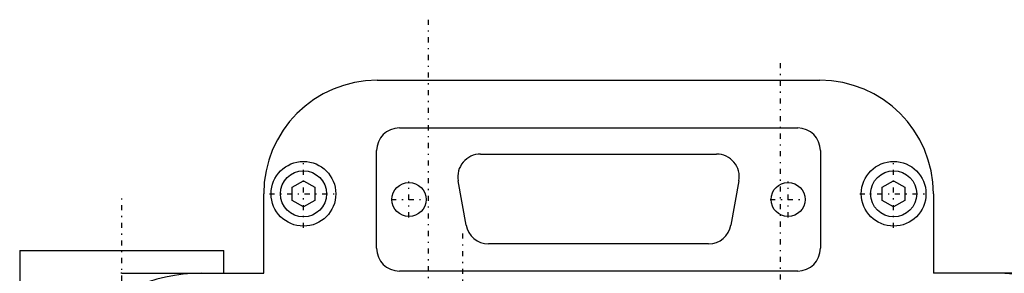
# Model space of a CAD drawing. Extents: x -128 to 128, y -5 to 906.
# Tile 10 of 12: x -51 to 36, y 825 to 847. Entities that reach past the tile are written whole.
import ezdxf

# ---------------------------------------------------------------- set-up
doc = ezdxf.new("R2010")
doc.units = 0
doc.linetypes.add('CENTER', pattern=[1.5, 0.45, -0.5, 0.05, -0.5])
doc.layers.add('AM_0', color=7, linetype='CONTINUOUS')
doc.layers.add('AM_7', color=7, linetype='CENTER')

msp = doc.modelspace()

# ---------------------------------------------------------------- linework, layer by layer
at = {"layer": 'AM_0', "color": 7, "linetype": 'CONTINUOUS'}
for p, q in [((-19.5, 842), (19.5, 842)), ((-17.55, 837.8), (17.55, 837.8)), ((-19.55, 827.2), (-19.55, 835.8)), ((-10.4, 835.5), (10.4, 835.5)), ((19.55, 835.8), (19.55, 827.2)), ((-27, 832.577), (-26, 833.155)), ((-26, 833.155), (-25, 832.577)), ((-11.669, 829.247), (-12.369, 833.147)), ((12.369, 833.147), (11.669, 829.247)), ((25, 832.577), (26, 833.155)), ((26, 833.155), (27, 832.577)), ((-29.5, 825), (-29.5, 832)), ((-27, 831.423), (-27, 832.577)), ((-25, 832.577), (-25, 831.423)), ((25, 831.423), (25, 832.577)), ((27, 832.577), (27, 831.423)), ((29.5, 832), (29.5, 825)), ((-26, 830.845), (-27, 831.423)), ((-25, 831.423), (-26, 830.845)), ((26, 830.845), (25, 831.423)), ((27, 831.423), (26, 830.845)), ((9.7, 827.6), (-9.7, 827.6)), ((-51, 827), (-51, 822)), ((-51, 827), (-33, 827)), ((-33, 825), (-33, 827)), ((-42, 825), (-29.5, 825)), ((17.55, 825.2), (-17.55, 825.2)), ((42, 825), (29.5, 825))]:
    msp.add_line(p, q, dxfattribs=at)
msp.add_polyline3d([(-42, 825, 0), (-42.076, 825, 0)], dxfattribs=at)
for centre, radius in [((-26, 832), 2.85), ((26, 832), 2.85), ((-26, 832), 2.03), ((26, 832), 2.03), ((-16.7, 831.5), 1.5), ((16.7, 831.5), 1.5)]:
    msp.add_circle(centre, radius, dxfattribs=at)
for centre, radius, start, end in [((-19.5, 832), 10, 90, 180), ((19.5, 832), 10, 0, 90), ((-17.55, 835.8), 2, 90, 180), ((17.55, 835.8), 2, 0, 90), ((-10.4, 833.5), 2, 90, 190.17551), ((10.4, 833.5), 2, 349.82449, 90), ((-9.7, 829.6), 2, 190.17551, 270), ((9.7, 829.6), 2, 270, 349.82449), ((-17.55, 827.2), 2, 180, 270), ((17.55, 827.2), 2, 270, 0), ((-35, 810), 15, 90, 138.18969), ((35, 810), 15, 41.81031, 90)]:
    msp.add_arc(centre, radius, start, end, dxfattribs=at)
at = {"layer": 'AM_7', "color": 4, "linetype": 'CENTER'}
for p, q in [((-15, 847.33), (-15, 692.67)), ((16, 843.5), (16, 810.5)), ((-26, 829.007), (-26, 834.993)), ((26, 829.007), (26, 834.993)), ((-16.7, 829.925), (-16.7, 833.075)), ((16.7, 829.925), (16.7, 833.075)), ((-28.993, 832), (-23.007, 832)), ((23.007, 832), (28.993, 832)), ((-42, 725.15), (-42, 831.85)), ((-18.275, 831.5), (-15.125, 831.5)), ((15.125, 831.5), (18.275, 831.5)), ((-12, 828.5), (-12, 817.5))]:
    msp.add_line(p, q, dxfattribs=at)

doc.saveas('drawing.dxf')
